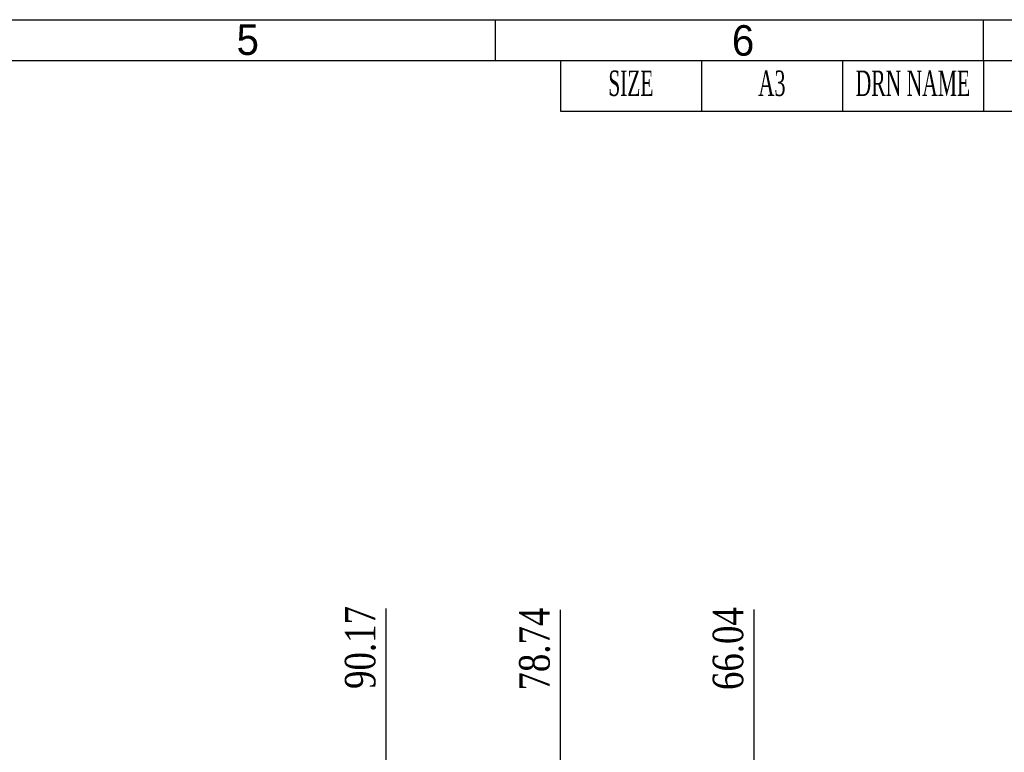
# Model space of a CAD drawing. Header units: millimetres. Extents: x 861 to 1254, y -31 to 249.
# Tile 40 of 49: x 1058 to 1155, y 177 to 249. Entities that reach past the tile are written whole.
import ezdxf
from ezdxf.enums import TextEntityAlignment as Align

# ---------------------------------------------------------------- set-up
doc = ezdxf.new("R2010")
doc.units = ezdxf.units.MM
doc.header["$LTSCALE"] = 32.67
doc.header["$PDMODE"] = 3
doc.header["$PDSIZE"] = 0.3125
doc.layers.get('0').update_dxf_attribs({"linetype": 'CONTINUOUS'})
doc.layers.get('Defpoints').update_dxf_attribs({"linetype": 'CONTINUOUS'})
doc.layers.add('尺寸標柱線', color=3, linetype='CONTINUOUS', lineweight=15)
doc.styles.get("Standard").update_dxf_attribs({"font": 'times.ttf', "width": 0.8})
doc.styles.add('TEXTSTYLE_0', font='txt', dxfattribs={"width": 0.8})
doc.dimstyles.new('ISO-25(2)', dxfattribs={"dimtxt": 3, "dimasz": 2.5, "dimexe": 1, "dimexo": 1, "dimgap": 1, "dimtad": 1, "dimlfac": 0.666667, "dimdsep": 46, "dimtxsty": 'Standard', "dimcen": 2.5, "dimclrd": 3, "dimclre": 3, "dimclrt": 2, "dimadec": 0, "dimazin": 2, "dimtfac": 1, "dimtmove": 0, "dimatfit": 3, "dimfxl": 0, "dimarcsym": 0})

# ---------------------------------------------------------------- blocks, each defined once
blk = doc.blocks.new('*D277')
at = {"layer": 'Defpoints', "color": 0}
for p in [(1094.101, 182.289), (1094.101, 173.942), (1229.356, 94.342)]:
    blk.add_point(p, dxfattribs=at)
at = {"layer": '尺寸標柱線', "color": 3, "lineweight": -2}
blk.add_line((1094.101, 174.942), (1094.101, 190.965), dxfattribs=at)
at = {"layer": '尺寸標柱線', "color": 2, "insert": (1091.571, 187.127), "char_height": 3, "attachment_point": 5, "rotation": 90}
blk.add_mtext('90.17', dxfattribs=at)
blk = doc.blocks.new('*D278')
at = {"layer": 'Defpoints', "color": 0}
for p in [(1111.252, 182.109), (1111.252, 164.476), (1229.356, 94.342)]:
    blk.add_point(p, dxfattribs=at)
at = {"layer": '尺寸標柱線', "color": 3, "lineweight": -2}
blk.add_line((1111.252, 165.476), (1111.252, 190.828), dxfattribs=at)
at = {"layer": '尺寸標柱線', "color": 2, "insert": (1108.722, 186.968), "char_height": 3, "attachment_point": 5, "rotation": 90}
blk.add_mtext('78.74', dxfattribs=at)
blk = doc.blocks.new('*D279')
at = {"layer": 'Defpoints', "color": 0}
for p in [(1130.296, 182.168), (1130.296, 151.082), (1229.356, 94.342)]:
    blk.add_point(p, dxfattribs=at)
at = {"layer": '尺寸標柱線', "color": 3, "lineweight": -2}
blk.add_line((1130.296, 152.082), (1130.296, 190.866), dxfattribs=at)
at = {"layer": '尺寸標柱線', "color": 2, "insert": (1127.766, 187.017), "char_height": 3, "attachment_point": 5, "rotation": 90}
blk.add_mtext('66.04', dxfattribs=at)

msp = doc.modelspace()

# ---------------------------------------------------------------- linework, layer by layer
at = {"color": 7, "linetype": 'Continuous', "lineweight": 30}
for p, q in [((860.87, 248.896), (1252.87, 248.896)), ((1152.87, 244.896), (1152.87, 248.896)), ((864.87, 244.896), (1248.87, 244.896))]:
    msp.add_line(p, q, dxfattribs=at)
at = {"color": 7, "linetype": 'Continuous'}
msp.add_line((1104.87, 244.896), (1104.87, 248.896), dxfattribs=at)
at = {"color": 2, "linetype": 'Continuous', "lineweight": 30}
for p, q in [((1111.245, 244.896), (1111.245, 239.896)), ((1125.12, 244.896), (1125.12, 239.896)), ((1138.995, 244.896), (1138.995, 239.896)), ((1152.87, 244.896), (1152.87, 239.896)), ((1111.245, 239.896), (1248.87, 239.896))]:
    msp.add_line(p, q, dxfattribs=at)

# ---------------------------------------------------------------- texts
at = {"color": 2, "linetype": 'Continuous', "lineweight": 30, "style": 'TEXTSTYLE_0', "width": 1.1}
for s, p, p2 in [('5', (1079.383, 245.431), (1081.583, 245.431)), ('6', (1128.121, 245.358), (1130.321, 245.358))]:
    msp.add_text(s, height=3, dxfattribs=at).set_placement(p, p2, align=Align.FIT)
at = {"color": 2, "linetype": 'Continuous', "lineweight": 30}
for s, width, p, p2 in [('SIZE', 0.56896, (1115.966, 241.396), (1120.399, 241.396)), ('A3', 0.594772, (1130.716, 241.396), (1133.399, 241.396)), ('DRN NAME', 0.574832, (1140.303, 241.396), (1151.562, 241.396))]:
    msp.add_text(s, height=2.5, dxfattribs=dict(at, width=width)).set_placement(p, p2, align=Align.FIT)

# ---------------------------------------------------------------- dimensions: what is measured, and where the dimension line sits
at = {"layer": '尺寸標柱線'}
for feature_location, offset, picture, middle in [((1094.101, 173.942), (0, 8.348), '*D277', (1091.571, 187.127)), ((1111.252, 164.476), (0, 17.633), '*D278', (1108.722, 186.968)), ((1130.296, 151.082), (0, 31.086), '*D279', (1127.766, 187.017))]:
    dim = msp.add_ordinate_dim(feature_location=feature_location, offset=offset, dtype=1, origin=(1229.356, 94.342), dimstyle='ISO-25(2)', dxfattribs=at)
    dim.commit()
    dim.dimension.update_dxf_attribs({"geometry": picture, "text_midpoint": middle})

doc.saveas('drawing.dxf')
